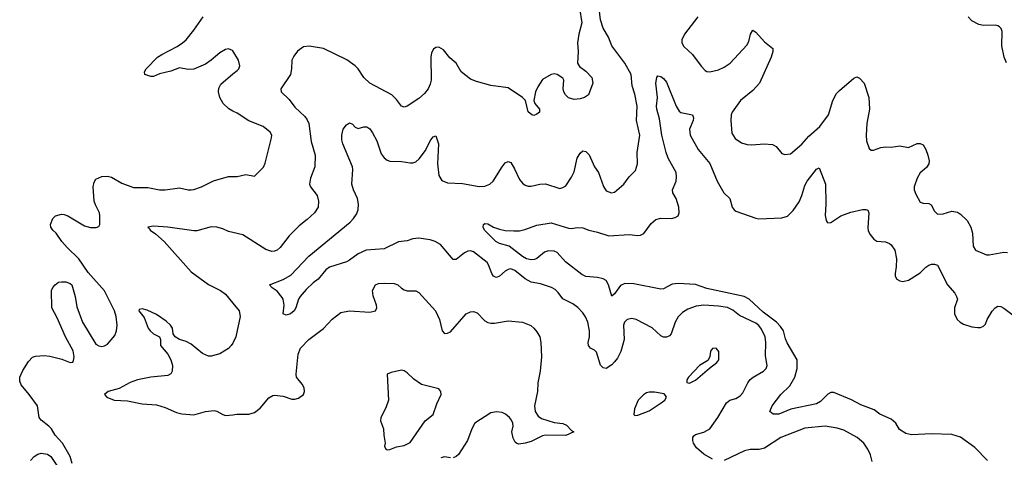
# Model space of a CAD drawing. Header units: inches. Extents: x 1694797 to 1849917, y 907313 to 1017959.
# Tile 38 of 256: x 1738521 to 1745354, y 920693 to 923731. Entities that reach past the tile are written whole.
import ezdxf

# ---------------------------------------------------------------- set-up
doc = ezdxf.new("R2010")
doc.units = ezdxf.units.IN
doc.header["$MEASUREMENT"] = 0
doc.layers.add('B7932', color=7, linetype='Continuous')
doc.layers.add('B7942', color=7, linetype='Continuous')

msp = doc.modelspace()

# ---------------------------------------------------------------- linework, layer by layer
at = {"layer": 'B7932', "color": 5}
for points, elevation in [([(1740000, 923514.7), (1739998, 923518), (1739970, 923529.6), (1739950, 923525.1), (1739910, 923501.6), (1739850, 923449.6), (1739810, 923421.6), (1739730, 923387.6), (1739690, 923384.5), (1739630, 923396.2), (1739570, 923374.7), (1739490, 923355.6), (1739450, 923337), (1739430, 923336), (1739389, 923350), (1739386, 923370), (1739399.3, 923390), (1739478, 923470), (1739506.6, 923490), (1739614.2, 923545.8), (1739651.5, 923570), (1739675.6, 923590), (1739730, 923659.3), (1739793.3, 923750)], 880), ([(1740000, 923097), (1739971.1, 923111.1), (1739931.8, 923150), (1739909.6, 923190), (1739900.5, 923230), (1739903.7, 923256.3), (1739916.3, 923283.7), (1740000, 923354)], 880), ([(1738886, 920650), (1738870, 920699.3), (1738818.7, 920790), (1738767.5, 920847.5), (1738740.5, 920890), (1738722.9, 920910), (1738669.6, 920950), (1738656.2, 920970), (1738643.6, 921050), (1738586.6, 921130), (1738530, 921196.3), (1738520.7, 921220.7), (1738522.3, 921250), (1738543.5, 921296.5), (1738581.7, 921358.3), (1738610, 921387.9), (1738630, 921395.5), (1738690, 921400.2), (1738730, 921395), (1738813.6, 921373.6), (1738870, 921350.4), (1738890, 921354), (1738895.2, 921364.8), (1738899.2, 921390), (1738891.4, 921431.4), (1738838.2, 921530), (1738780.4, 921660.4), (1738743.6, 921730), (1738742, 921850), (1738750, 921870.8), (1738766, 921890), (1738790, 921907.7), (1738810, 921912.2), (1738842, 921910), (1738870, 921900.5), (1738882, 921890), (1738906.4, 921810), (1738918, 921738), (1738955.8, 921630), (1739050, 921479.3), (1739070, 921466.4), (1739090, 921462.4), (1739110, 921466.4), (1739130, 921478), (1739181.1, 921538.9), (1739193, 921570), (1739197.4, 921610), (1739189.7, 921670), (1739178, 921710), (1739110, 921849.5), (1738996.6, 921976.6), (1738931.1, 922070), (1738850, 922148.3), (1738813.5, 922190), (1738773.3, 922250), (1738749.6, 922270), (1738736.2, 922290), (1738735.6, 922310), (1738749.7, 922350.4), (1738770, 922370.4), (1738810, 922380.4), (1738830, 922379.5), (1738854, 922370), (1738970, 922300.9), (1739011.2, 922288.8), (1739051.5, 922288.5), (1739070, 922296), (1739078, 922310), (1739077.7, 922370), (1739074.8, 922390), (1739045.9, 922445.9), (1739038.3, 922470), (1739031.6, 922570), (1739037.7, 922602.3), (1739050, 922623.1), (1739090, 922643.1), (1739130, 922645.7), (1739158.2, 922638.2), (1739230, 922595.8), (1739310, 922564.9), (1739410, 922566), (1739490, 922550.3), (1739530, 922550.4), (1739630, 922563), (1739690, 922550.6), (1739710.5, 922550.5), (1739730, 922552.2), (1739782.7, 922570), (1739866.8, 922613.2), (1739970, 922642), (1740000, 922642)], 880), ([(1740000, 922254.3), (1739970, 922261.3), (1739930, 922279.6), (1739890, 922290.3), (1739850, 922292.9), (1739750, 922266), (1739730, 922264.7), (1739550, 922291.5), (1739450, 922296.9), (1739409.4, 922290), (1739421.2, 922281.2), (1739426, 922270), (1739464.4, 922244.4), (1739524, 922190), (1739710, 921981.4), (1739830, 921893.3), (1739914.5, 921850), (1739950, 921825.1), (1740000, 921763.6)], 860), ([(1740000, 921486), (1739988.8, 921470), (1739970, 921448.4), (1739910, 921410.2), (1739850, 921395), (1739830, 921394), (1739790, 921413.4), (1739710, 921478.7), (1739675.8, 921495.8), (1739630, 921510.3), (1739600.3, 921530), (1739585.7, 921550), (1739581.5, 921590), (1739567.7, 921610), (1739537.2, 921637.2), (1739470, 921684.9), (1739405.6, 921714.4), (1739370, 921724), (1739350, 921718), (1739346.6, 921710), (1739384.1, 921664.1), (1739413.1, 921590), (1739425.3, 921570), (1739450, 921550.8), (1739491.3, 921530), (1739497.2, 921510), (1739498.2, 921470), (1739549.8, 921410), (1739569.8, 921370), (1739580.7, 921330), (1739579.1, 921290), (1739568.7, 921271.3), (1739550, 921260.9), (1739431.4, 921248.6), (1739339, 921230), (1739287.1, 921212.9), (1739210, 921170.4), (1739135.3, 921150), (1739108.7, 921130), (1739125.2, 921110), (1739175.3, 921090), (1739270, 921084.1), (1739370, 921064.4), (1739470, 921057.2), (1739530, 921039.8), (1739610, 921003.8), (1739644.9, 920995.1), (1739730, 920987.1), (1739810, 921009.8), (1739870, 921018), (1739890, 921013.6), (1739930, 920989.6), (1739950, 920984.2), (1740000, 920988.7)], 860), ([(1738595.1, 920670), (1738621.1, 920698.9), (1738645.7, 920714.3), (1738670, 920721.6), (1738713.8, 920713.8), (1738737.4, 920697.4), (1738782.4, 920630)], 880)]:
    msp.add_lwpolyline(points, dxfattribs=dict(at, elevation=elevation))
at = {"layer": 'B7942', "color": 5}
for points, elevation in [([(1743330, 920680.5), (1743270, 920715.8), (1743217.7, 920757.7), (1743197.7, 920790), (1743192.6, 920810), (1743193.3, 920830), (1743198.9, 920841.1), (1743210, 920852), (1743270, 920867.2), (1743309.8, 920890.2), (1743366.9, 920970), (1743426, 921070), (1743450, 921088.5), (1743490, 921101.3), (1743520.6, 921119.4), (1743539.3, 921140.7), (1743573.7, 921210), (1743590, 921232), (1743611.8, 921250), (1743683.7, 921290), (1743700.7, 921310), (1743707.3, 921330), (1743696.6, 921396.6), (1743698.7, 921490), (1743694.9, 921530), (1743670, 921582.7), (1743650, 921608.7), (1743630, 921623.7), (1743517, 921677), (1743470, 921714.4), (1743432.5, 921732.5), (1743370, 921742.4), (1743270, 921749.8), (1743216.8, 921743.2), (1743157.6, 921722.4), (1743120.7, 921699.3), (1743091.2, 921668.8), (1743068.8, 921630), (1743042.4, 921550), (1743030, 921536.2), (1743010, 921526.3), (1742990, 921526.3), (1742970, 921535.1), (1742910, 921591.5), (1742799.3, 921650), (1742770, 921657.2), (1742737.3, 921650), (1742717.6, 921630), (1742712, 921610), (1742714.9, 921510), (1742693.3, 921426.7), (1742670, 921380.7), (1742650, 921355.1), (1742630, 921335.6), (1742590, 921309.4), (1742570, 921313.2), (1742551.7, 921331.7), (1742523.3, 921423.3), (1742510, 921436.2), (1742482.7, 921450), (1742468.2, 921468.2), (1742466.9, 921490), (1742476.1, 921530), (1742476.5, 921570), (1742463.9, 921630), (1742447.9, 921667.9), (1742430, 921695.1), (1742393.9, 921733.9), (1742358.8, 921758.8), (1742290, 921792.3), (1742257.5, 921837.5), (1742237, 921857), (1742210.9, 921870.9), (1742136.1, 921896.1), (1742069.8, 921909.8), (1742030, 921932), (1741956.9, 921990), (1741930, 922000.3), (1741910, 921997.7), (1741890, 921985.6), (1741850, 921949.7), (1741830, 921940.5), (1741823.1, 921943.1), (1741810, 921949.6), (1741797.3, 921970), (1741774.8, 922030), (1741764.8, 922044.8), (1741670, 922118.9), (1741650, 922126.3), (1741630, 922124.2), (1741607, 922113), (1741550, 922067), (1741530, 922066.6), (1741440.5, 922170), (1741404.5, 922190), (1741370, 922202.5), (1741290, 922213.2), (1741250, 922210.5), (1741210, 922195.7), (1741150, 922187.9), (1741050, 922140.3), (1740924.9, 922130), (1740870, 922106.6), (1740810, 922061.1), (1740790, 922051), (1740670, 922012.1), (1740646.4, 921993.6), (1740592, 921930), (1740556.4, 921903.6), (1740510, 921858.3), (1740466.7, 921810), (1740454.9, 921790), (1740436.4, 921730), (1740424.9, 921710), (1740401, 921690), (1740370, 921679.3), (1740349.3, 921689.3), (1740356.2, 921750), (1740349.6, 921790), (1740342.8, 921802.8), (1740306.6, 921846.6), (1740274, 921870), (1740255.3, 921890), (1740350, 921926.3), (1740401.6, 921958.3), (1740527.8, 922090), (1740814.1, 922325.9), (1740838.2, 922350), (1740859.4, 922380.6), (1740869.1, 922410), (1740871.3, 922451.3), (1740864.6, 922490), (1740836.4, 922550), (1740825.1, 922590), (1740832.8, 922690), (1740829.7, 922710), (1740763.1, 922870), (1740757.3, 922897.4), (1740757.3, 922930), (1740766.6, 922970), (1740790, 923000.7), (1740810, 923016), (1740830, 923006), (1740850, 922984.7), (1740870, 922976), (1740910, 922986.8), (1740930, 922986.8), (1740950, 922974), (1740970, 922946), (1740998.8, 922890), (1741030, 922798.7), (1741050.8, 922770.8), (1741070, 922756.1), (1741090, 922749.2), (1741170, 922746.9), (1741230, 922737.3), (1741250, 922737.3), (1741270, 922744.4), (1741294.3, 922765.7), (1741337.8, 922822.2), (1741370, 922890.4), (1741390, 922918.8), (1741410, 922924.7), (1741428.4, 922870), (1741421.5, 922730), (1741430.2, 922650.2), (1741450, 922614.4), (1741490, 922598), (1741593.5, 922593.5), (1741710, 922572.9), (1741750, 922574.9), (1741783.7, 922590), (1741807.6, 922610), (1741870, 922710.5), (1741890, 922736.3), (1741910, 922747.3), (1741930, 922738.8), (1741955.9, 922695.9), (1741990, 922620.7), (1742010, 922596.3), (1742030, 922583), (1742050, 922574.9), (1742070, 922574.9), (1742130, 922588.7), (1742170.3, 922590.3), (1742270, 922559.1), (1742290, 922564.9), (1742310, 922577.3), (1742350, 922638), (1742370, 922674.8), (1742390, 922770.6), (1742410, 922803.8), (1742430, 922820.5), (1742450, 922814.9), (1742473, 922793), (1742510, 922710.4), (1742536.9, 922670), (1742573.4, 922573.4), (1742590, 922544), (1742628.4, 922528.4), (1742650, 922533), (1742713.6, 922590), (1742750, 922639.3), (1742795.2, 922684.8), (1742809.6, 922730), (1742806, 922810), (1742824.4, 922930), (1742802.4, 923030), (1742806, 923130), (1742790, 923213.2), (1742771.7, 923271.7), (1742763.7, 923350), (1742720.2, 923430), (1742630.4, 923550.4), (1742606.4, 923610), (1742570, 923672.2), (1742551.6, 923730), (1742541.2, 923830)], 840), ([(1742406.2, 923810), (1742421.1, 923710), (1742400.7, 923630), (1742391.6, 923570), (1742397, 923510), (1742392.7, 923430), (1742405.1, 923405.1), (1742450, 923374.5), (1742491.8, 923330), (1742497.6, 923290), (1742469.4, 923210), (1742441.2, 923190), (1742410, 923181.1), (1742370, 923175.8), (1742330, 923188.4), (1742308, 923210), (1742298, 923230), (1742293, 923250), (1742297.3, 923310), (1742290, 923324.7), (1742250, 923351), (1742230, 923356), (1742210, 923350.8), (1742150, 923316), (1742115.9, 923264.1), (1742101.2, 923230), (1742088, 923170), (1742095.3, 923150), (1742129, 923110), (1742129, 923090), (1742110, 923074.8), (1742090, 923066.8), (1742074, 923070), (1742050, 923092), (1742031.3, 923170), (1742011.3, 923190), (1741910, 923257.1), (1741790, 923273), (1741690, 923302), (1741650, 923319.1), (1741584.4, 923370), (1741550.2, 923430.2), (1741506.2, 923466.2), (1741461.2, 923521.2), (1741430, 923540.5), (1741410, 923538), (1741392.8, 923527.2), (1741378.3, 923501.7), (1741374, 923470), (1741376.4, 923310), (1741370, 923282.8), (1741355.1, 923250), (1741330, 923219.5), (1741290, 923183.1), (1741210, 923130.7), (1741190, 923124.7), (1741170, 923131.3), (1741136.7, 923176.7), (1741102.8, 923210), (1740950.5, 923290), (1740908.2, 923330), (1740870, 923390.6), (1740850, 923410.6), (1740791.8, 923451.8), (1740630, 923530.3), (1740530, 923547.7), (1740490, 923542), (1740447.9, 923512.1), (1740422.8, 923477.2), (1740409.8, 923450.2), (1740407, 923390), (1740399.8, 923350), (1740334, 923250), (1740334.5, 923230), (1740390, 923177.6), (1740430, 923124.4), (1740499.7, 923059.7), (1740516.1, 923036.1), (1740526.8, 923010), (1740544.2, 922884.2), (1740571.2, 922790), (1740568.2, 922710), (1740539.1, 922630), (1740533, 922590), (1740538.4, 922570), (1740585.1, 922510), (1740595.6, 922470), (1740591.3, 922430), (1740567.6, 922390), (1740517, 922343), (1740459.3, 922300.7), (1740390, 922230.5), (1740329.4, 922150), (1740308.2, 922131.8), (1740290, 922123.1), (1740270, 922122.6), (1740230, 922136), (1740070, 922238), (1740000, 922254.3)], 860), ([(1743228.2, 923750), (1743133.7, 923630), (1743116.4, 923590), (1743116.4, 923570), (1743130, 923544.9), (1743190.2, 923490.2), (1743250, 923407.3), (1743277.6, 923377.6), (1743290, 923370.5), (1743310, 923368.7), (1743370, 923382.8), (1743410, 923400.8), (1743450.5, 923429.5), (1743566.4, 923553.6), (1743580.9, 923579.1), (1743591.8, 923630), (1743610, 923657.3), (1743630, 923643.8), (1743690, 923576.3), (1743746.8, 923530), (1743747.7, 923510), (1743737.1, 923470), (1743654.9, 923290), (1743610, 923240.4), (1743522.8, 923170), (1743466.5, 923090), (1743459, 923070), (1743455.2, 923030), (1743463.6, 922943.6), (1743486.1, 922906.1), (1743530, 922875.8), (1743570, 922864.4), (1743601.7, 922861.7), (1743688.2, 922868.2), (1743744.9, 922864.9), (1743770.4, 922850.4), (1743810, 922801), (1743830, 922794.8), (1743870, 922800.7), (1743950, 922867), (1743997.8, 922922.2), (1744074.3, 922990), (1744135.1, 923070), (1744164.4, 923170), (1744190, 923218), (1744210, 923240.3), (1744310, 923326), (1744330, 923334.4), (1744350, 923325.5), (1744381.6, 923290), (1744414.7, 923190), (1744418.8, 923110), (1744400.3, 923010), (1744395.5, 922930), (1744397.3, 922890), (1744416, 922836), (1744430, 922824.7), (1744445.4, 922825.4), (1744496.2, 922843.8), (1744530, 922848.2), (1744570, 922846), (1744630, 922855.3), (1744690, 922844.2), (1744750, 922872.2), (1744770, 922872.4), (1744790, 922861.6), (1744810, 922830.7), (1744823.1, 922790), (1744831.8, 922750), (1744830.3, 922730), (1744814.9, 922705.1), (1744770, 922667), (1744748.5, 922630), (1744728.5, 922570), (1744728.5, 922550), (1744739.2, 922519.2), (1744770, 922464.9), (1744790, 922456.4), (1744830, 922455.5), (1744846.6, 922446.6), (1744870, 922401), (1744890, 922380.7), (1744930, 922383.8), (1744990, 922402.4), (1745030, 922395.5), (1745050, 922382), (1745095.9, 922335.9), (1745122, 922290), (1745133.7, 922250), (1745137.7, 922157.7), (1745154.8, 922130), (1745230, 922099.5), (1745250, 922098.7), (1745350, 922116.4), (1745375.8, 922115.8)], 840), ([(1745370, 923432), (1745352.4, 923470), (1745338.2, 923550), (1745339.6, 923650), (1745332.3, 923670), (1745321.6, 923681.6), (1745310, 923689.4), (1745290, 923694), (1745210, 923691.5), (1745177.7, 923697.7), (1745130, 923722), (1745104.5, 923750)], 840), ([(1740000, 923354), (1740030, 923379.1), (1740040.9, 923390), (1740049.4, 923410), (1740039.5, 923450), (1740000, 923514.7)], 880), ([(1745238, 920670), (1745150, 920761.4), (1745050, 920833.2), (1744990, 920851.3), (1744850, 920855.6), (1744710, 920849.8), (1744670, 920858), (1744625.8, 920885.8), (1744602.2, 920930), (1744570, 920958.4), (1744491.3, 920991.3), (1744450, 921022.4), (1744357.4, 921057.4), (1744293, 921093), (1744170, 921142.4), (1744150, 921142.4), (1744130, 921131.2), (1744079.1, 921080.9), (1744050, 921063.7), (1743873.3, 921026.7), (1743790, 920991.9), (1743750, 920991.6), (1743727.3, 921010), (1743743.9, 921050), (1743803.9, 921130), (1743865, 921190), (1743900.8, 921250), (1743917.7, 921310), (1743916.1, 921370), (1743847.8, 921487.8), (1743835.5, 921515.5), (1743821, 921570), (1743801.9, 921601.9), (1743774.2, 921630), (1743680.1, 921700.1), (1743582.5, 921790), (1743548, 921810), (1743290, 921865.5), (1743210, 921893.1), (1743090, 921900.2), (1743050, 921894.5), (1742990, 921861.7), (1742970, 921860.5), (1742783.2, 921896.8), (1742720.3, 921899.7), (1742690, 921886.6), (1742650, 921827), (1742630, 921812.7), (1742608.1, 921890), (1742590, 921919.7), (1742571, 921931), (1742530, 921940.5), (1742450, 921947.7), (1742422.5, 921962.5), (1742309.9, 922050), (1742250, 922115.4), (1742230, 922123.7), (1742190, 922127.1), (1742163.3, 922116.7), (1742110, 922072.8), (1742093.8, 922066.2), (1742070, 922063.2), (1742038.7, 922070), (1742010, 922086.4), (1741918.3, 922158.3), (1741850, 922177.2), (1741825.7, 922190), (1741746, 922270), (1741737, 922290), (1741739, 922310), (1741750, 922315.5), (1741770, 922314), (1741810.2, 922290.2), (1741850, 922276.9), (1741890, 922267.4), (1741950, 922264.4), (1741990, 922266), (1742026.5, 922273.5), (1742110, 922305.3), (1742210, 922321.5), (1742330, 922284.7), (1742350, 922282.4), (1742390, 922288.8), (1742430, 922284.9), (1742470, 922268.7), (1742530, 922256.1), (1742609.3, 922229.3), (1742750, 922238.7), (1742810, 922232.1), (1742830, 922236.1), (1742852.3, 922247.7), (1742903.9, 922316.1), (1742936.5, 922343.5), (1742970, 922352.1), (1743044, 922350), (1743070, 922356.9), (1743089.7, 922370), (1743096.8, 922390), (1743094.4, 922430), (1743076.8, 922490), (1743053.1, 922530), (1743050.8, 922550), (1743076.3, 922610), (1743080.3, 922639.6), (1743077.1, 922670), (1743022.1, 922770), (1743007.4, 922810), (1742977.5, 922930), (1742961.9, 923041.9), (1742942, 923110), (1742940.2, 923130), (1742947.2, 923190), (1742936.3, 923290), (1742942.7, 923330), (1742950, 923341), (1742970, 923336.3), (1742990, 923322), (1743010, 923296.3), (1743077, 923130), (1743096.9, 923096.9), (1743110, 923086.4), (1743190.6, 923070), (1743197.6, 923050), (1743194.6, 923030), (1743169, 922970), (1743174, 922930), (1743230.3, 922830), (1743310, 922733.4), (1743360.8, 922610), (1743408.7, 922528.7), (1743450.2, 922490.2), (1743464.9, 922430), (1743478.4, 922410), (1743490, 922402.3), (1743630, 922352), (1743650, 922348.7), (1743810, 922354.3), (1743850, 922366.5), (1743890, 922407.4), (1743930, 922467.4), (1743949.1, 922510), (1743970, 922580.4), (1743985.3, 922610), (1744050, 922694.4), (1744070, 922702.8), (1744114, 922590), (1744115.3, 922450), (1744110.5, 922370.5), (1744117.3, 922337.3), (1744125.2, 922325.2), (1744130, 922321), (1744150, 922324), (1744219.5, 922370), (1744290, 922394.4), (1744370, 922412.9), (1744393.4, 922413.4), (1744408, 922408), (1744414.9, 922390), (1744406.6, 922286.6), (1744408.6, 922268.6), (1744421.1, 922241.1), (1744448.3, 922208.3), (1744470, 922193.4), (1744530, 922188.4), (1744557.7, 922177.8), (1744570, 922167.7), (1744593.4, 922130), (1744607, 922070), (1744604.4, 922015.6), (1744596.3, 921970), (1744597.3, 921950), (1744607.3, 921930), (1744630, 921917.3), (1744650, 921913.4), (1744690, 921922), (1744770, 921974.4), (1744810, 922013.7), (1744830, 922026), (1744850, 922033.4), (1744870, 922034), (1744890, 922026), (1744961.1, 921890), (1745011.4, 921831.4), (1745023.1, 921810), (1745028.4, 921790), (1745008.4, 921730), (1745008.2, 921690), (1745028.2, 921650), (1745048, 921630), (1745070, 921616.4), (1745130, 921598.4), (1745170, 921594.4), (1745190, 921594.9), (1745210, 921603), (1745222.6, 921617.4), (1745235.8, 921650), (1745270, 921708.2), (1745290, 921730.4), (1745310, 921743.1), (1745330, 921740.3), (1745350, 921728.5), (1745490, 921623.8)], 820), ([(1740000, 922642), (1740030, 922642), (1740090, 922655.5), (1740150, 922644), (1740212.8, 922707.2), (1740224.6, 922735.4), (1740268, 922910), (1740269.6, 922930), (1740258.4, 922950), (1740210, 922989.7), (1740110, 923029.6), (1740030, 923082.4), (1740000, 923097)], 880), ([(1740000, 920988.7), (1740028.7, 920991.3), (1740110, 920991.5), (1740150, 921002.9), (1740190, 921035.1), (1740250, 921106), (1740277.1, 921122.9), (1740290, 921125.1), (1740350, 921117.6), (1740410, 921097), (1740430, 921096.2), (1740455.6, 921104.4), (1740490.4, 921129.6), (1740497.3, 921150), (1740495.2, 921175.2), (1740481.1, 921201.1), (1740442.8, 921250), (1740438.8, 921270), (1740454, 921410), (1740470.4, 921450), (1740527, 921510), (1740630, 921588), (1740690, 921651.6), (1740750, 921697.6), (1740810, 921709.7), (1740950, 921701.1), (1740990.8, 921710), (1740999.1, 921730), (1740998, 921750), (1740973.8, 921813.8), (1740970.4, 921850), (1740990, 921889.2), (1741010, 921899.6), (1741050, 921903), (1741120.5, 921900.5), (1741145.2, 921890), (1741170, 921866.6), (1741190, 921855.1), (1741210, 921849.5), (1741270, 921849.4), (1741290, 921838), (1741406, 921710), (1741434.5, 921650), (1741451.7, 921571.7), (1741470, 921552.7), (1741490, 921554.5), (1741510, 921565.1), (1741619.1, 921690), (1741650, 921703.6), (1741670, 921705.1), (1741694.9, 921694.9), (1741750, 921640.7), (1741770, 921629.6), (1741790, 921624.2), (1741815.6, 921624.4), (1741910, 921640.7), (1742010, 921631.2), (1742068.2, 921608.2), (1742089.7, 921589.7), (1742110, 921563.7), (1742129.6, 921530), (1742138.7, 921490), (1742141.3, 921390), (1742132.4, 921290), (1742117.7, 921210), (1742114.3, 921150), (1742093.3, 921050), (1742097.6, 921010), (1742118.9, 920978.9), (1742142.6, 920962.6), (1742230, 920934), (1742290, 920926.6), (1742314.9, 920914.9), (1742350, 920878), (1742366, 920870), (1742310, 920844.9), (1742170, 920846), (1742150, 920842.4), (1742070, 920803.7), (1742030, 920790.4), (1741984.4, 920784.4), (1741970, 920787.7), (1741958.7, 920798.7), (1741944.9, 920824.9), (1741936.5, 920870), (1741944.6, 920910), (1741942.3, 920930), (1741934.6, 920950), (1741919.5, 920970), (1741893.2, 920993.2), (1741870, 921003.6), (1741830, 921008), (1741790, 921000.8), (1741679.1, 920930), (1741657.6, 920890), (1741629.7, 920810), (1741566.9, 920713.1), (1741550, 920697.6), (1741530, 920690.3)], 860), ([(1740000, 921763.6), (1740043.6, 921710), (1740051.1, 921670), (1740020.3, 921530), (1740002.8, 921490), (1740000, 921486)], 860), ([(1744437.2, 920662.8), (1744425.1, 920710), (1744407, 920750), (1744379.3, 920790), (1744332.3, 920830), (1744240.6, 920880.6), (1744195.3, 920895.3), (1744110, 920909), (1743970, 920895.7), (1743803.7, 920830), (1743690, 920755.8), (1743653, 920747), (1743590, 920746.6), (1743550, 920738.3), (1743410, 920669.7)], 840), ([(1741510, 920688.9), (1741470, 920695.5), (1741442.9, 920690)], 860)]:
    msp.add_lwpolyline(points, dxfattribs=dict(at, elevation=elevation))
for points, elevation in [([(1743354, 921450), (1743330, 921449), (1743314.8, 921430), (1743311, 921390), (1743295.9, 921364.1), (1743239.1, 921330), (1743162.8, 921250), (1743151.3, 921230), (1743152, 921212), (1743170, 921207.3), (1743210, 921227.3), (1743307.3, 921312.7), (1743359.3, 921350), (1743372.3, 921370), (1743373.6, 921426.4)], 860), ([(1741170, 921297.2), (1741098, 921282), (1741072, 921270), (1741079.3, 921090), (1741062.9, 921037.1), (1741027.7, 920970), (1741025.5, 920945.5), (1741046.8, 920890), (1741047.5, 920847.5), (1741058, 920790), (1741052, 920770), (1741062, 920750), (1741070, 920744.7), (1741090, 920746), (1741135.5, 920764.5), (1741190, 920775.5), (1741230, 920796.3), (1741334.9, 920945.1), (1741390, 920990.8), (1741415.4, 921064.6), (1741445.2, 921130), (1741444, 921150), (1741429.3, 921169.3), (1741310, 921199.5), (1741255.4, 921235.4), (1741210, 921279.3), (1741190, 921293.2)], 880), ([(1742925.4, 921145.4), (1742890, 921145.1), (1742870, 921139.5), (1742850, 921126.6), (1742813.4, 921090), (1742787.3, 921030), (1742782, 920990), (1742790, 920982), (1742810, 920984.7), (1742890, 921016.3), (1742973.2, 921070), (1742997.2, 921090), (1743008.7, 921110), (1743003.1, 921123.1), (1742992.5, 921132.5)], 860)]:
    msp.add_lwpolyline(points, close=True, dxfattribs=dict(at, elevation=elevation))

doc.saveas('drawing.dxf')
